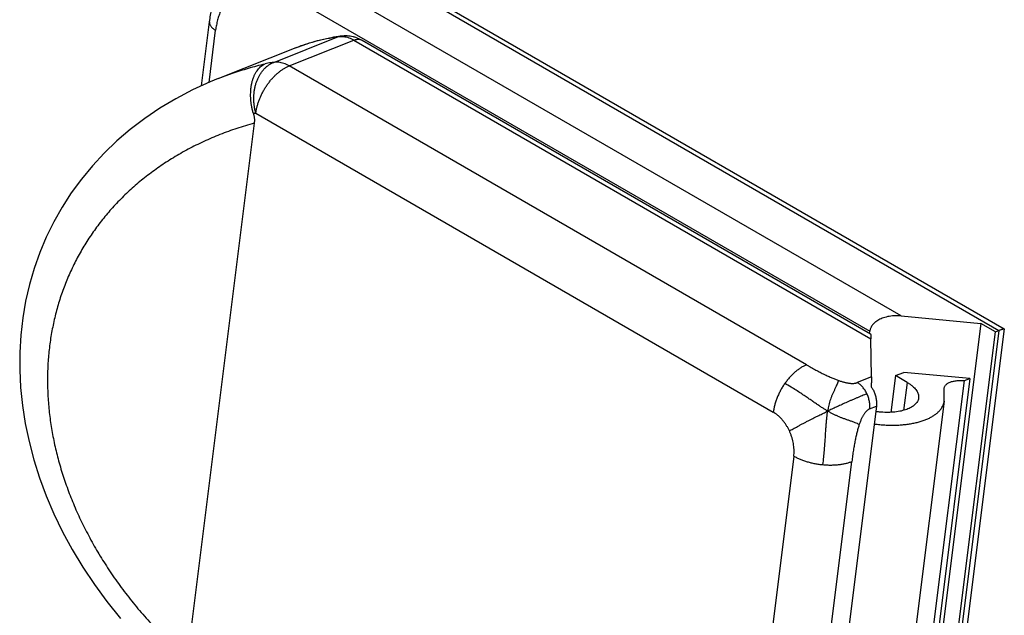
# Model space of a CAD drawing. Header units: inches. Extents: x 0 to 34, y 0 to 22.
# Tile 39 of 54: x 24.409 to 24.785, y 17.491 to 17.718. Entities that reach past the tile are written whole.
import ezdxf

# ---------------------------------------------------------------- set-up
doc = ezdxf.new("R2010")
doc.units = ezdxf.units.IN
doc.header["$LTSCALE"] = 1.87
doc.header["$MEASUREMENT"] = 0
doc.layers.get('0').update_dxf_attribs({"linetype": 'CONTINUOUS'})

msp = doc.modelspace()

# ---------------------------------------------------------------- linework, layer by layer
at = {"color": 7, "linetype": 'CONTINUOUS'}
for p, q in [((24.53247, 17.74394), (24.78302, 17.59928)), ((24.53555, 17.74391), (24.78503, 17.59987)), ((24.74564, 17.60478), (24.51597, 17.73739)), ((24.50961, 17.72835), (24.73371, 17.59896)), ((24.47854, 17.6926), (24.4816, 17.71699)), ((24.4816, 17.71699), (24.48158, 17.71673)), ((24.48142, 17.69391), (24.48391, 17.71382)), ((24.50609, 17.70157), (24.53085, 17.71141)), ((24.51199, 17.7002), (24.53675, 17.71004)), ((24.53675, 17.71004), (24.73413, 17.59607)), ((24.53983, 17.71001), (24.73393, 17.59794)), ((24.51454, 17.70714), (24.48477, 17.69531)), ((24.70956, 17.58613), (24.51199, 17.7002)), ((24.49927, 17.68214), (24.69684, 17.56806)), ((24.49865, 17.67837), (24.47302, 17.4738)), ((24.77608, 17.60195), (24.74534, 17.35649)), ((24.74564, 17.60478), (24.77608, 17.60195)), ((24.78165, 17.59873), (24.77608, 17.60195)), ((24.73361, 17.59812), (24.73371, 17.59896)), ((24.7509, 17.35328), (24.78165, 17.59873)), ((24.78302, 17.59928), (24.75228, 17.35382)), ((24.78506, 17.59981), (24.75474, 17.35776)), ((24.78165, 17.59873), (24.78302, 17.59928)), ((24.73431, 17.58149), (24.73413, 17.59607)), ((24.74351, 17.58201), (24.74664, 17.58326)), ((24.77188, 17.58091), (24.74664, 17.58326)), ((24.73431, 17.58149), (24.72893, 17.57935)), ((24.74351, 17.58201), (24.74175, 17.568)), ((24.74796, 17.57944), (24.74351, 17.58201)), ((24.74411, 17.37468), (24.76984, 17.5801)), ((24.77188, 17.58091), (24.74615, 17.37549)), ((24.74796, 17.57944), (24.74662, 17.56875)), ((24.76984, 17.5801), (24.77188, 17.58091)), ((24.76209, 17.57702), (24.7621, 17.57726)), ((24.76211, 17.57349), (24.76209, 17.57702)), ((24.76209, 17.57224), (24.73637, 17.36681)), ((24.73622, 17.57032), (24.70792, 17.34435)), ((24.73364, 17.56929), (24.73622, 17.57032)), ((24.70469, 17.55129), (24.68097, 17.36185)), ((24.7031, 17.35979), (24.72683, 17.54923))]:
    msp.add_line(p, q, dxfattribs=at)
msp.add_lwpolyline([(24.4849, 17.69536), (24.48181, 17.69409), (24.47512, 17.69104), (24.46872, 17.68769), (24.46262, 17.68405), (24.45683, 17.68014), (24.45135, 17.67598), (24.44619, 17.67157), (24.44136, 17.66693), (24.43685, 17.66207), (24.43267, 17.65701), (24.42882, 17.65176), (24.4253, 17.64631), (24.42211, 17.64068), (24.41927, 17.6349), (24.41678, 17.62899), (24.41463, 17.62295), (24.41283, 17.61677), (24.41138, 17.61046), (24.41028, 17.60403), (24.40953, 17.59751), (24.40914, 17.59089), (24.40911, 17.5842), (24.40944, 17.57744), (24.41015, 17.57062), (24.41122, 17.56374), (24.41267, 17.55682), (24.41449, 17.5499), (24.41667, 17.54301), (24.41923, 17.53612), (24.42217, 17.52924), (24.42548, 17.5224), (24.42917, 17.51562), (24.43322, 17.5089), (24.43764, 17.50228), (24.44242, 17.49576), (24.44756, 17.48937)], dxfattribs=at)
for points, knots in [([(24.4816, 17.71699), (24.4817, 17.71784), (24.48197, 17.71952), (24.48253, 17.72197), (24.48325, 17.72432), (24.48411, 17.72655), (24.48512, 17.72864), (24.48626, 17.7306), (24.48752, 17.73239), (24.4889, 17.73403), (24.49037, 17.73551), (24.49194, 17.73682), (24.49359, 17.73797), (24.49533, 17.73895), (24.49653, 17.73949), (24.49714, 17.73974)], [0, 0, 0, 0, 0.08907, 0.176, 0.260848, 0.343594, 0.423843, 0.501808, 0.577645, 0.651342, 0.723212, 0.793726, 0.863037, 0.931681, 1, 1, 1, 1]), ([(24.50961, 17.72835), (24.50907, 17.72866), (24.50798, 17.72924), (24.5063, 17.72997), (24.50462, 17.73054), (24.50294, 17.73094), (24.50127, 17.73118), (24.49963, 17.73125), (24.49803, 17.73114), (24.49647, 17.73087), (24.49497, 17.73042), (24.49353, 17.72981), (24.49217, 17.72904), (24.49088, 17.72811), (24.48968, 17.72702), (24.48857, 17.72579), (24.48756, 17.72442), (24.48666, 17.72292), (24.48587, 17.72129), (24.48519, 17.71956), (24.48464, 17.71772), (24.4842, 17.7158), (24.48399, 17.71449), (24.48391, 17.71382)], [0, 0, 0, 0, 0.051736, 0.102154, 0.151196, 0.198857, 0.245184, 0.290288, 0.334401, 0.37782, 0.420862, 0.463829, 0.507021, 0.55073, 0.595224, 0.640743, 0.687522, 0.735767, 0.785604, 0.837033, 0.88999, 0.944363, 1, 1, 1, 1]), ([(24.48158, 17.71673), (24.48159, 17.71661), (24.48162, 17.71635), (24.48174, 17.71596), (24.48193, 17.71558), (24.4822, 17.7152), (24.48253, 17.71483), (24.48293, 17.71448), (24.4834, 17.71413), (24.48373, 17.71392), (24.48391, 17.71382)], [0, 0, 0, 0, 0.097838, 0.200471, 0.310135, 0.428425, 0.556321, 0.694268, 0.842275, 1, 1, 1, 1]), ([(24.51454, 17.70714), (24.51592, 17.70769), (24.51872, 17.70871), (24.52302, 17.70997), (24.52707, 17.7109), (24.52968, 17.71136), (24.53083, 17.71153)], [0, 0, 0, 0, 0.264014, 0.528697, 0.794698, 1, 1, 1, 1]), ([(24.51785, 17.70836), (24.51913, 17.70879), (24.5219, 17.70964), (24.52624, 17.71068), (24.5293, 17.7112), (24.53085, 17.71141)], [0, 0, 0, 0, 0.302965, 0.650333, 1, 1, 1, 1]), ([(24.53085, 17.71141), (24.53104, 17.71148), (24.53138, 17.71159), (24.53173, 17.71166), (24.53188, 17.71168)], [0, 0, 0, 0, 0.577836, 1, 1, 1, 1]), ([(24.53186, 17.71148), (24.53217, 17.71147), (24.5328, 17.71144), (24.53343, 17.71133), (24.53375, 17.71125)], [0, 0, 0, 0, 0.47283, 1, 1, 1, 1]), ([(24.53188, 17.71168), (24.53224, 17.71173), (24.53298, 17.71179), (24.53411, 17.71178), (24.53526, 17.71166), (24.53641, 17.71143), (24.53757, 17.71108), (24.53872, 17.71061), (24.53946, 17.71022), (24.53983, 17.71001)], [0, 0, 0, 0, 0.133552, 0.269962, 0.408879, 0.550804, 0.696341, 0.846255, 1, 1, 1, 1]), ([(24.53375, 17.71125), (24.53409, 17.71117), (24.53477, 17.71098), (24.53577, 17.71057), (24.53642, 17.71023), (24.53675, 17.71004)], [0, 0, 0, 0, 0.320833, 0.653966, 1, 1, 1, 1]), ([(24.51454, 17.70714), (24.51545, 17.70751), (24.51656, 17.70792), (24.51767, 17.7083), (24.51785, 17.70836)], [0, 0, 0, 0, 0.837642, 1, 1, 1, 1]), ([(24.53675, 17.71004), (24.53692, 17.71011), (24.53727, 17.71023), (24.53779, 17.71035), (24.5383, 17.71039), (24.53878, 17.71037), (24.53924, 17.71028), (24.53958, 17.71014), (24.53977, 17.71004), (24.53983, 17.71001)], [0, 0, 0, 0, 0.177345, 0.34494, 0.503533, 0.654387, 0.799282, 0.940466, 1, 1, 1, 1]), ([(24.48489, 17.69536), (24.4867, 17.69608), (24.49054, 17.6975), (24.49652, 17.69941), (24.50072, 17.70053), (24.50284, 17.70105)], [0, 0, 0, 0, 0.309052, 0.652312, 1, 1, 1, 1]), ([(24.49836, 17.68201), (24.49823, 17.68244), (24.49799, 17.68332), (24.4977, 17.68465), (24.49749, 17.68599), (24.49735, 17.68733), (24.49728, 17.68867), (24.49729, 17.68999), (24.49738, 17.69128), (24.49754, 17.69254), (24.49777, 17.69375), (24.49808, 17.6949), (24.49846, 17.69598), (24.49891, 17.69699), (24.49943, 17.69792), (24.5, 17.69876), (24.50063, 17.69949), (24.50132, 17.70013), (24.50205, 17.70065), (24.50257, 17.70093), (24.50284, 17.70105)], [0, 0, 0, 0, 0.064486, 0.129219, 0.193729, 0.257974, 0.321567, 0.384222, 0.445787, 0.505795, 0.564219, 0.620778, 0.675265, 0.727752, 0.777929, 0.825978, 0.872035, 0.916033, 0.958491, 1, 1, 1, 1]), ([(24.49927, 17.68214), (24.49915, 17.68258), (24.49894, 17.68346), (24.4987, 17.68482), (24.49855, 17.68618), (24.49849, 17.68755), (24.49852, 17.68891), (24.49864, 17.69025), (24.49885, 17.69156), (24.49914, 17.69284), (24.49952, 17.69406), (24.49998, 17.69523), (24.50052, 17.69634), (24.50113, 17.69737), (24.50181, 17.69831), (24.50256, 17.69917), (24.50337, 17.69993), (24.50423, 17.70059), (24.50513, 17.70115), (24.50577, 17.70144), (24.50609, 17.70157)], [0, 0, 0, 0, 0.061126, 0.122478, 0.183847, 0.245025, 0.305804, 0.365989, 0.425394, 0.483851, 0.541214, 0.597361, 0.652201, 0.705679, 0.757776, 0.808518, 0.857973, 0.906258, 0.953532, 1, 1, 1, 1]), ([(24.50609, 17.70157), (24.50573, 17.70152), (24.505, 17.70142), (24.50392, 17.70124), (24.5032, 17.70112), (24.50284, 17.70105)], [0, 0, 0, 0, 0.333975, 0.667294, 1, 1, 1, 1]), ([(24.50371, 17.6931), (24.50397, 17.69347), (24.5045, 17.69419), (24.50536, 17.69522), (24.50624, 17.69618), (24.50716, 17.69707), (24.50811, 17.69788), (24.50907, 17.69861), (24.51003, 17.69924), (24.511, 17.69978), (24.51166, 17.70007), (24.51199, 17.7002)], [0, 0, 0, 0, 0.122665, 0.243617, 0.362277, 0.478106, 0.590611, 0.699364, 0.804006, 0.904272, 1, 1, 1, 1]), ([(24.509, 17.70141), (24.50867, 17.70149), (24.50802, 17.7016), (24.50705, 17.70166), (24.5064, 17.70161), (24.50609, 17.70157)], [0, 0, 0, 0, 0.343265, 0.675842, 1, 1, 1, 1]), ([(24.51199, 17.7002), (24.51167, 17.70039), (24.51102, 17.70073), (24.51001, 17.70114), (24.50933, 17.70134), (24.509, 17.70141)], [0, 0, 0, 0, 0.346034, 0.679167, 1, 1, 1, 1]), ([(24.49927, 17.68214), (24.49932, 17.68254), (24.49945, 17.68336), (24.49973, 17.6846), (24.50008, 17.68584), (24.50052, 17.6871), (24.50102, 17.68834), (24.5016, 17.68958), (24.50224, 17.69079), (24.50294, 17.69197), (24.50345, 17.69273), (24.50371, 17.6931)], [0, 0, 0, 0, 0.102624, 0.208515, 0.317241, 0.428322, 0.541238, 0.655439, 0.770354, 0.885402, 1, 1, 1, 1]), ([(24.49927, 17.68214), (24.49917, 17.68212), (24.49897, 17.68209), (24.49866, 17.68205), (24.49846, 17.68202), (24.49836, 17.68201)], [0, 0, 0, 0, 0.333545, 0.666878, 1, 1, 1, 1]), ([(24.49836, 17.68201), (24.49841, 17.68182), (24.49851, 17.68145), (24.49862, 17.68088), (24.49869, 17.68029), (24.49873, 17.67968), (24.49872, 17.67903), (24.49868, 17.6786), (24.49865, 17.67837)], [0, 0, 0, 0, 0.156485, 0.313982, 0.474788, 0.641427, 0.815872, 1, 1, 1, 1]), ([(24.49865, 17.67837), (24.49642, 17.67775), (24.49202, 17.67641), (24.48559, 17.67406), (24.4794, 17.67141), (24.47346, 17.66847), (24.4678, 17.66525), (24.46244, 17.66178), (24.45738, 17.65806), (24.45263, 17.65412), (24.44819, 17.64996), (24.44405, 17.64559), (24.44024, 17.64103), (24.43675, 17.6363), (24.43358, 17.6314), (24.43073, 17.62634), (24.42821, 17.62114), (24.42601, 17.61581), (24.42413, 17.61036), (24.42259, 17.60479), (24.42137, 17.59912), (24.42047, 17.59335), (24.41991, 17.58748), (24.41967, 17.58154), (24.41977, 17.57552), (24.4202, 17.56945), (24.42097, 17.56333), (24.42208, 17.55717), (24.42352, 17.55098), (24.4253, 17.54477), (24.42742, 17.53856), (24.42989, 17.53234), (24.4327, 17.52615), (24.43585, 17.51999), (24.43934, 17.51387), (24.44317, 17.50781), (24.44735, 17.50182), (24.45186, 17.49592), (24.4567, 17.49014), (24.46185, 17.4845), (24.46729, 17.47903), (24.47109, 17.47552), (24.47302, 17.4738)], [0, 0, 0, 0, 0.026872, 0.053358, 0.07943, 0.105064, 0.130239, 0.154942, 0.179192, 0.203052, 0.226584, 0.249827, 0.272808, 0.295554, 0.31811, 0.340528, 0.362858, 0.385146, 0.407434, 0.429768, 0.452197, 0.474775, 0.497546, 0.520545, 0.543803, 0.567348, 0.591205, 0.615399, 0.639962, 0.664931, 0.690341, 0.716204, 0.742516, 0.769274, 0.796502, 0.824235, 0.852499, 0.88126, 0.910458, 0.940027, 0.969897, 1, 1, 1, 1]), ([(24.73756, 17.6035), (24.73729, 17.60336), (24.73677, 17.60309), (24.73607, 17.60262), (24.73548, 17.60213), (24.73497, 17.60162), (24.73456, 17.6011), (24.73423, 17.60058), (24.73398, 17.60004), (24.73381, 17.5995), (24.73374, 17.59914), (24.73371, 17.59896)], [0, 0, 0, 0, 0.147668, 0.282885, 0.4069, 0.521112, 0.627081, 0.726359, 0.820541, 0.911225, 1, 1, 1, 1]), ([(24.74564, 17.60478), (24.7452, 17.60482), (24.74432, 17.60487), (24.74302, 17.60484), (24.74177, 17.60473), (24.74058, 17.60453), (24.73948, 17.60425), (24.73848, 17.60391), (24.73785, 17.60364), (24.73756, 17.6035)], [0, 0, 0, 0, 0.160904, 0.318372, 0.470683, 0.616607, 0.754265, 0.882646, 1, 1, 1, 1]), ([(24.78302, 17.59928), (24.78316, 17.59933), (24.78343, 17.59944), (24.7838, 17.59958), (24.78413, 17.59969), (24.78442, 17.59978), (24.78466, 17.59985), (24.78485, 17.59988), (24.78496, 17.5999), (24.78502, 17.59987), (24.78503, 17.59987)], [0, 0, 0, 0, 0.212366, 0.402804, 0.570813, 0.715178, 0.83396, 0.924625, 0.984858, 1, 1, 1, 1]), ([(24.78503, 17.59987), (24.78504, 17.59986), (24.78506, 17.59985), (24.78506, 17.59983), (24.78506, 17.59982)], [0, 0, 0, 0, 0.60375, 1, 1, 1, 1]), ([(24.73393, 17.59794), (24.73394, 17.59793), (24.73399, 17.59788), (24.73402, 17.59774), (24.73407, 17.59748), (24.7341, 17.59711), (24.73412, 17.59663), (24.73413, 17.59627), (24.73413, 17.59607)], [0, 0, 0, 0, 0.019697, 0.098601, 0.233896, 0.428859, 0.684616, 1, 1, 1, 1]), ([(24.70956, 17.58613), (24.70938, 17.58606), (24.70901, 17.5859), (24.70847, 17.58564), (24.70792, 17.58534), (24.70719, 17.5849), (24.70627, 17.58427), (24.7052, 17.58341), (24.70415, 17.58245), (24.70314, 17.58139), (24.70234, 17.58044), (24.70173, 17.57965), (24.70143, 17.57923), (24.70128, 17.57903)], [0, 0, 0, 0, 0.053295, 0.108037, 0.16421, 0.221788, 0.340982, 0.465214, 0.593938, 0.726482, 0.862103, 0.930822, 1, 1, 1, 1]), ([(24.70956, 17.58613), (24.70987, 17.58595), (24.71047, 17.58561), (24.71165, 17.58494), (24.71308, 17.58416), (24.71473, 17.58329), (24.71631, 17.5825), (24.7178, 17.58179), (24.719, 17.58126), (24.71991, 17.58088), (24.72057, 17.58061), (24.7212, 17.58037), (24.72162, 17.58022), (24.72183, 17.58015)], [0, 0, 0, 0, 0.077413, 0.15281, 0.297574, 0.434331, 0.563127, 0.684016, 0.797067, 0.850678, 0.902362, 0.952131, 1, 1, 1, 1]), ([(24.72183, 17.58015), (24.72173, 17.57994), (24.72153, 17.57949), (24.7212, 17.57875), (24.72083, 17.5779), (24.72039, 17.57697), (24.71992, 17.57597), (24.71946, 17.57494), (24.71903, 17.5739), (24.71866, 17.57286), (24.71834, 17.57183), (24.71807, 17.57076), (24.71783, 17.56964), (24.71769, 17.56887), (24.71762, 17.56846)], [0, 0, 0, 0, 0.054756, 0.119586, 0.194137, 0.277856, 0.367675, 0.459365, 0.549784, 0.637653, 0.723902, 0.811034, 0.9021, 1, 1, 1, 1]), ([(24.72183, 17.58015), (24.72203, 17.58008), (24.72241, 17.57995), (24.72299, 17.57977), (24.72354, 17.5796), (24.72408, 17.57946), (24.72459, 17.57934), (24.72509, 17.57924), (24.72556, 17.57916), (24.72602, 17.5791), (24.72645, 17.57906), (24.72686, 17.57904), (24.72726, 17.57904), (24.72763, 17.57906), (24.72799, 17.5791), (24.72832, 17.57916), (24.72863, 17.57924), (24.72883, 17.57931), (24.72893, 17.57935)], [0, 0, 0, 0, 0.08635, 0.1692, 0.248589, 0.324563, 0.397174, 0.466482, 0.532555, 0.595471, 0.655323, 0.712217, 0.766276, 0.817644, 0.866489, 0.913008, 0.957425, 1, 1, 1, 1]), ([(24.73431, 17.58149), (24.73432, 17.58128), (24.73432, 17.58083), (24.73431, 17.58014), (24.73429, 17.57938), (24.73426, 17.5786), (24.73424, 17.57806), (24.73423, 17.57779)], [0, 0, 0, 0, 0.17111, 0.36075, 0.565069, 0.779802, 1, 1, 1, 1]), ([(24.74796, 17.57944), (24.74827, 17.57926), (24.74887, 17.57889), (24.74969, 17.57829), (24.75041, 17.57767), (24.75103, 17.57702), (24.75154, 17.57636), (24.75193, 17.57569), (24.7522, 17.57502), (24.75235, 17.57434), (24.75236, 17.57382), (24.75234, 17.57353), (24.75233, 17.57346)], [0, 0, 0, 0, 0.138026, 0.268384, 0.390305, 0.504211, 0.610206, 0.708641, 0.800967, 0.888375, 0.972734, 1, 1, 1, 1]), ([(24.7621, 17.57726), (24.76211, 17.57731), (24.76214, 17.57749), (24.76224, 17.5778), (24.76245, 17.57817), (24.76275, 17.57852), (24.76312, 17.57884), (24.76356, 17.57913), (24.76407, 17.57939), (24.76465, 17.57962), (24.76528, 17.57981), (24.76596, 17.57996), (24.76668, 17.58007), (24.76744, 17.58015), (24.76823, 17.58018), (24.76903, 17.58016), (24.76957, 17.58013), (24.76984, 17.5801)], [0, 0, 0, 0, 0.017085, 0.062228, 0.109369, 0.159959, 0.214692, 0.274156, 0.338676, 0.40799, 0.482225, 0.560755, 0.643208, 0.729129, 0.817552, 0.908202, 1, 1, 1, 1]), ([(24.70128, 17.57903), (24.70113, 17.57882), (24.70084, 17.57839), (24.70029, 17.57753), (24.69964, 17.57642), (24.69894, 17.57504), (24.69833, 17.57365), (24.69781, 17.57224), (24.69745, 17.57106), (24.69721, 17.57012), (24.69706, 17.56943), (24.69694, 17.56874), (24.69687, 17.56829), (24.69684, 17.56806)], [0, 0, 0, 0, 0.064376, 0.128975, 0.258412, 0.387497, 0.515406, 0.641336, 0.76453, 0.824884, 0.884296, 0.942691, 1, 1, 1, 1]), ([(24.71762, 17.56846), (24.71729, 17.56866), (24.71661, 17.56907), (24.71556, 17.56973), (24.71445, 17.57046), (24.71325, 17.57126), (24.71196, 17.57214), (24.71054, 17.57312), (24.70899, 17.57418), (24.70733, 17.5753), (24.70553, 17.57647), (24.70351, 17.57772), (24.70207, 17.57857), (24.70128, 17.57903)], [0, 0, 0, 0, 0.059578, 0.123059, 0.191053, 0.264356, 0.344452, 0.433, 0.530059, 0.633387, 0.741942, 0.859834, 1, 1, 1, 1]), ([(24.73261, 17.57507), (24.73256, 17.57519), (24.73245, 17.57542), (24.73221, 17.57587), (24.73189, 17.57641), (24.73146, 17.57703), (24.731, 17.5776), (24.73052, 17.57812), (24.73001, 17.57859), (24.72957, 17.57894), (24.7292, 17.57919), (24.72902, 17.5793), (24.72893, 17.57935)], [0, 0, 0, 0, 0.067186, 0.134113, 0.26682, 0.397451, 0.525375, 0.650016, 0.770896, 0.887629, 0.944374, 1, 1, 1, 1]), ([(24.73423, 17.57779), (24.73435, 17.57761), (24.73459, 17.57725), (24.73491, 17.57669), (24.73511, 17.5763), (24.7352, 17.5761)], [0, 0, 0, 0, 0.329738, 0.663494, 1, 1, 1, 1]), ([(24.7352, 17.5761), (24.73531, 17.57587), (24.73551, 17.57539), (24.73577, 17.57467), (24.73598, 17.57393), (24.73613, 17.57319), (24.73624, 17.57245), (24.73629, 17.57172), (24.73629, 17.57101), (24.73625, 17.57054), (24.73622, 17.57032)], [0, 0, 0, 0, 0.129806, 0.259763, 0.388636, 0.516314, 0.641887, 0.764513, 0.8842, 1, 1, 1, 1]), ([(24.73261, 17.57507), (24.73231, 17.57495), (24.73168, 17.5747), (24.73074, 17.57432), (24.72976, 17.57391), (24.72874, 17.57348), (24.72769, 17.57304), (24.72662, 17.57257), (24.72556, 17.57211), (24.72423, 17.57152), (24.72268, 17.57082), (24.72092, 17.57002), (24.71953, 17.56937), (24.71844, 17.56885), (24.7179, 17.56859), (24.71762, 17.56846)], [0, 0, 0, 0, 0.060677, 0.122869, 0.187226, 0.254395, 0.324595, 0.396313, 0.467606, 0.536529, 0.663159, 0.779023, 0.890061, 0.944969, 1, 1, 1, 1]), ([(24.73364, 17.56929), (24.73365, 17.5694), (24.73368, 17.56963), (24.73371, 17.5701), (24.73371, 17.57069), (24.73366, 17.57142), (24.73355, 17.57216), (24.73339, 17.5729), (24.73318, 17.57364), (24.73293, 17.57437), (24.73272, 17.57484), (24.73261, 17.57507)], [0, 0, 0, 0, 0.057452, 0.115876, 0.235419, 0.358207, 0.483699, 0.611294, 0.740335, 0.870139, 1, 1, 1, 1]), ([(24.73538, 17.56359), (24.7356, 17.56356), (24.73648, 17.56344), (24.73801, 17.56328), (24.73997, 17.56314), (24.74191, 17.56309), (24.74382, 17.56311), (24.7457, 17.56321), (24.74752, 17.56339), (24.74928, 17.56364), (24.75096, 17.56397), (24.75256, 17.56437), (24.75406, 17.56483), (24.75546, 17.56537), (24.75675, 17.56596), (24.75792, 17.56662), (24.75895, 17.56733), (24.75986, 17.5681), (24.76062, 17.56891), (24.76123, 17.56977), (24.76169, 17.57066), (24.76197, 17.57149), (24.76207, 17.57202), (24.76209, 17.57224)], [0, 0, 0, 0, 0.022451, 0.087389, 0.152057, 0.216162, 0.279211, 0.341102, 0.401514, 0.460032, 0.516621, 0.570983, 0.622833, 0.672219, 0.718941, 0.762903, 0.80429, 0.843103, 0.879532, 0.914001, 0.946834, 0.978582, 1, 1, 1, 1]), ([(24.75233, 17.57346), (24.75231, 17.57331), (24.75224, 17.57295), (24.75203, 17.57238), (24.75168, 17.57177), (24.75121, 17.57119), (24.75063, 17.57065), (24.74994, 17.57015), (24.74915, 17.5697), (24.74826, 17.56929), (24.74728, 17.56893), (24.74623, 17.56862), (24.7451, 17.56837), (24.74391, 17.56818), (24.74267, 17.56804), (24.74138, 17.56797), (24.74006, 17.56795), (24.73873, 17.568), (24.73738, 17.56811), (24.73646, 17.56822), (24.73599, 17.56829), (24.73597, 17.56829)], [0, 0, 0, 0, 0.023823, 0.059721, 0.097178, 0.136965, 0.179494, 0.225306, 0.274524, 0.327107, 0.383219, 0.442521, 0.504815, 0.569964, 0.637372, 0.706877, 0.778037, 0.850203, 0.923236, 0.996485, 1, 1, 1, 1]), ([(24.76209, 17.57224), (24.76211, 17.57234), (24.76215, 17.57275), (24.76214, 17.57317), (24.76211, 17.57349)], [0, 0, 0, 0, 0.239702, 1, 1, 1, 1]), ([(24.70299, 17.56093), (24.70309, 17.56099), (24.70331, 17.56111), (24.70377, 17.56137), (24.70441, 17.56171), (24.70523, 17.56216), (24.70615, 17.56265), (24.70715, 17.56318), (24.70821, 17.56373), (24.70929, 17.5643), (24.71069, 17.56502), (24.71233, 17.56586), (24.7142, 17.56679), (24.71594, 17.56765), (24.71707, 17.5682), (24.71762, 17.56846)], [0, 0, 0, 0, 0.022056, 0.045441, 0.096405, 0.153303, 0.216543, 0.286021, 0.359591, 0.434593, 0.508371, 0.645766, 0.771253, 0.88833, 1, 1, 1, 1]), ([(24.71579, 17.54803), (24.71591, 17.54899), (24.71612, 17.55077), (24.71637, 17.55331), (24.71655, 17.55559), (24.71669, 17.55772), (24.71681, 17.5597), (24.71693, 17.56152), (24.71704, 17.56316), (24.71716, 17.56465), (24.7173, 17.56601), (24.71745, 17.56727), (24.71756, 17.56808), (24.71762, 17.56846)], [0, 0, 0, 0, 0.142379, 0.262184, 0.37227, 0.476668, 0.574256, 0.662777, 0.742326, 0.814603, 0.881131, 0.942722, 1, 1, 1, 1]), ([(24.72968, 17.56338), (24.72944, 17.56348), (24.72892, 17.56371), (24.72809, 17.56405), (24.72714, 17.56442), (24.72609, 17.56479), (24.72498, 17.56517), (24.72385, 17.56555), (24.72275, 17.56595), (24.72169, 17.56638), (24.72068, 17.56684), (24.71967, 17.56733), (24.71866, 17.56787), (24.71797, 17.56826), (24.71762, 17.56846)], [0, 0, 0, 0, 0.059709, 0.12884, 0.206748, 0.292673, 0.383587, 0.47544, 0.565246, 0.65177, 0.735918, 0.82014, 0.907296, 1, 1, 1, 1]), ([(24.73364, 17.56929), (24.73344, 17.56921), (24.73306, 17.56901), (24.73262, 17.56866), (24.73227, 17.56832), (24.73202, 17.56803), (24.73176, 17.56771), (24.73151, 17.56736), (24.73127, 17.56697), (24.73103, 17.56655), (24.73079, 17.5661), (24.73056, 17.56562), (24.73033, 17.56511), (24.73011, 17.56456), (24.72989, 17.56398), (24.72975, 17.56358), (24.72968, 17.56338)], [0, 0, 0, 0, 0.085754, 0.179015, 0.229312, 0.28238, 0.338432, 0.397653, 0.460196, 0.526194, 0.595759, 0.668987, 0.745958, 0.826745, 0.911408, 1, 1, 1, 1]), ([(24.70299, 17.56093), (24.70283, 17.56127), (24.7025, 17.56193), (24.70194, 17.5629), (24.70132, 17.56384), (24.70065, 17.56472), (24.69994, 17.56555), (24.6992, 17.5663), (24.69843, 17.56698), (24.69765, 17.56756), (24.69711, 17.56791), (24.69684, 17.56806)], [0, 0, 0, 0, 0.116555, 0.234113, 0.351606, 0.467958, 0.582125, 0.693154, 0.800219, 0.902658, 1, 1, 1, 1]), ([(24.70469, 17.55129), (24.70474, 17.55162), (24.7048, 17.5523), (24.70481, 17.55334), (24.70476, 17.55442), (24.70464, 17.55552), (24.70444, 17.55663), (24.70417, 17.55774), (24.70384, 17.55884), (24.70345, 17.5599), (24.70315, 17.56059), (24.70299, 17.56093)], [0, 0, 0, 0, 0.100424, 0.205477, 0.314506, 0.426698, 0.541111, 0.656714, 0.772433, 0.887201, 1, 1, 1, 1]), ([(24.72968, 17.56338), (24.72961, 17.56316), (24.72946, 17.56273), (24.72926, 17.56205), (24.72906, 17.56134), (24.72879, 17.56034), (24.72846, 17.559), (24.7281, 17.5573), (24.72776, 17.55546), (24.72743, 17.5535), (24.72717, 17.55179), (24.72698, 17.55035), (24.72688, 17.54961), (24.72683, 17.54923)], [0, 0, 0, 0, 0.046813, 0.095656, 0.146548, 0.199506, 0.311668, 0.432242, 0.561304, 0.698918, 0.845135, 0.921484, 1, 1, 1, 1]), ([(24.70469, 17.55129), (24.70488, 17.55118), (24.70526, 17.55098), (24.70584, 17.55068), (24.70645, 17.55039), (24.7073, 17.55002), (24.70841, 17.5496), (24.7098, 17.54915), (24.71125, 17.54876), (24.71274, 17.54844), (24.714, 17.54823), (24.71502, 17.5481), (24.71554, 17.54805), (24.71579, 17.54803)], [0, 0, 0, 0, 0.054923, 0.111295, 0.169041, 0.228078, 0.349662, 0.475265, 0.604035, 0.73505, 0.867361, 0.933702, 1, 1, 1, 1]), ([(24.71579, 17.54803), (24.71605, 17.548), (24.71656, 17.54796), (24.71758, 17.5479), (24.71883, 17.54788), (24.72032, 17.54792), (24.72176, 17.54804), (24.72314, 17.54823), (24.72425, 17.54844), (24.72509, 17.54866), (24.7257, 17.54883), (24.72628, 17.54902), (24.72665, 17.54916), (24.72683, 17.54923)], [0, 0, 0, 0, 0.068779, 0.13726, 0.272815, 0.405691, 0.53496, 0.659746, 0.779272, 0.836851, 0.892871, 0.947272, 1, 1, 1, 1])]:
    msp.add_open_spline(points, degree=3, knots=knots, dxfattribs=at)
for points in [[(24.53083, 17.71153), (24.53118, 17.71158), (24.53153, 17.71163), (24.53188, 17.71168)], [(24.53085, 17.71141), (24.53116, 17.71145), (24.53148, 17.71147), (24.53179, 17.71148)], [(24.53179, 17.71148), (24.53182, 17.71148), (24.53184, 17.71148), (24.53186, 17.71148)]]:
    msp.add_open_spline(points, degree=3, dxfattribs=at)

doc.saveas('drawing.dxf')
